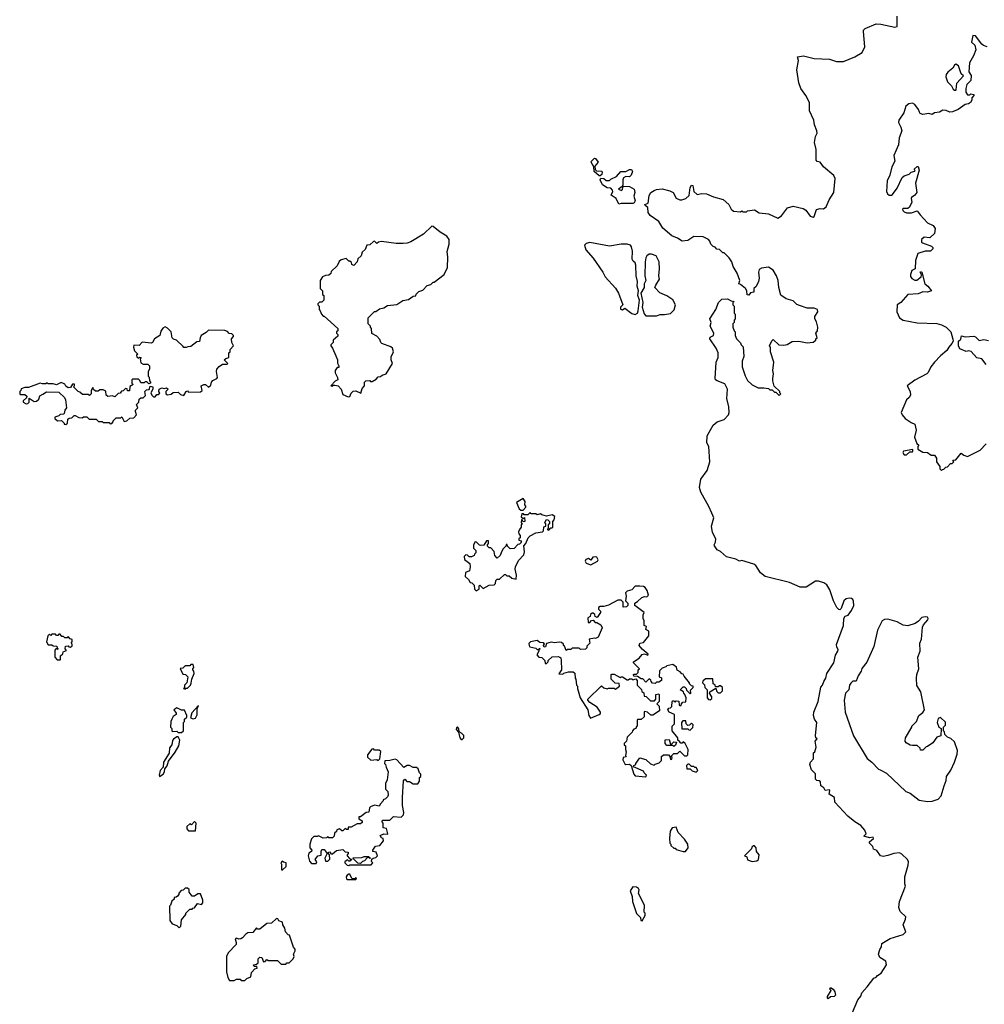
# Model space of a CAD drawing. Extents: x 2494159 to 2685562, y 773219 to 915170.
# Tile 177 of 201: x 2648800 to 2657050, y 855016 to 863434. Entities that reach past the tile are written whole.
import ezdxf

# ---------------------------------------------------------------- set-up
doc = ezdxf.new("R2010")
doc.units = 0

msp = doc.modelspace()

# ---------------------------------------------------------------- linework, layer by layer
at = {"layer": '0CON10XD'}
for points in [[(2655469.3, 860990.7), (2655447.7, 860997.7), (2655415, 861030), (2655356, 861046), (2655309.5, 861079.5), (2655293.6, 861143.6), (2655287.5, 861205), (2655272.9, 861245), (2655243.8, 861293.8), (2655205, 861319.2), (2655145, 861310), (2655123.1, 861296.9), (2655119.2, 861275), (2655123.3, 861225), (2655117.5, 861195), (2655098.3, 861151.7), (2655080, 861135), (2655080, 861105), (2655051.7, 861098.3), (2655035, 861080), (2655021.7, 861081.7), (2655020, 861115), (2655006.7, 861135), (2654965, 861170), (2654950, 861175), (2654960, 861205), (2654937, 861267), (2654903, 861323), (2654890, 861365), (2654868.3, 861398.3), (2654825, 861440), (2654815, 861440), (2654785, 861470), (2654763, 861473), (2654748.3, 861488.3), (2654730, 861495), (2654710, 861515), (2654701.7, 861541.7), (2654690, 861555), (2654645, 861577.5), (2654565, 861580.8), (2654515, 861545.6), (2654465, 861540.4), (2654425, 861566), (2654376.7, 861585), (2654300.6, 861650.6), (2654265, 861707.5), (2654190.9, 861760.9), (2654176, 861785), (2654172.5, 861827.5), (2654150, 861845), (2654147.5, 861855), (2654173.8, 861866.2), (2654185, 861930), (2654197.5, 861955), (2654225, 861973.3), (2654247, 861983), (2654295, 861988.8), (2654361.7, 861971.7), (2654387.5, 861955), (2654415, 861907.5), (2654445, 861893.3), (2654463, 861893), (2654496.1, 861903.9), (2654525, 861930), (2654535, 862000), (2654545, 862020), (2654555.7, 862015), (2654566.7, 861965), (2654595, 861940), (2654635, 861948), (2654675, 861944.3), (2654735, 861918.9), (2654815.4, 861895.4), (2654863.7, 861853.7), (2654885, 861813.8), (2654905, 861796.7), (2654965, 861790), (2654975, 861800), (2654985, 861790), (2655015, 861790), (2655025, 861800), (2655085, 861808.8), (2655125, 861783.8), (2655205, 861774), (2655285, 861736.2), (2655315, 861757.5), (2655365.4, 861824.6), (2655415, 861839.5), (2655499.5, 861819.5), (2655524, 861804), (2655561.2, 861755), (2655585, 861746.2), (2655595, 861751.2), (2655615, 861812.5), (2655645, 861820), (2655675, 861816.7), (2655698.6, 861835), (2655723.1, 861895), (2655762.9, 861955), (2655774.3, 862075), (2655762.6, 862102.6), (2655673.3, 862175), (2655647.5, 862215), (2655621.7, 862221.7), (2655613, 862233), (2655613.3, 862325), (2655598.8, 862385), (2655606.2, 862435), (2655620, 862465), (2655618.8, 862485), (2655598.8, 862535), (2655593.3, 862575), (2655554.3, 862654.3), (2655553.5, 862725), (2655522.2, 862785), (2655480.5, 862845), (2655464.6, 862895), (2655445.6, 863005), (2655461.2, 863085), (2655452.5, 863117.5), (2655505, 863125.8), (2655595, 863102), (2655725, 863095.6), (2655785, 863075.5), (2655845, 863075.5), (2655943.8, 863115), (2656005, 863153.3), (2656028.5, 863201.5), (2656015.9, 863334.1), (2656016.2, 863345), (2656030.5, 863359.5), (2656125, 863398.1), (2656165.5, 863395.5), (2656285, 863369.2), (2656303.3, 863375), (2656304.5, 863464.5)], [(2657075, 863201.2), (2657044.1, 863214.1), (2657027.5, 863225), (2656975.7, 863295.7), (2656952.5, 863297.5), (2656941.7, 863241.7), (2656967.5, 863215), (2656976.7, 863175), (2656958.8, 863125), (2656924, 863065), (2656917, 862987), (2656936.4, 862956.4), (2656933.3, 862915), (2656901.2, 862878.8), (2656891.2, 862845), (2656893.3, 862815), (2656905, 862792.5), (2656925, 862790), (2656935, 862800), (2656960, 862795), (2656960, 862785), (2656943, 862767), (2656942.5, 862745), (2656932.5, 862725), (2656915.8, 862714.2), (2656885, 862708.8), (2656825, 862666.7), (2656777, 862647), (2656755, 862643.3), (2656725, 862657.5), (2656695, 862660), (2656666.4, 862643.6), (2656625, 862637.5), (2656605, 862623.3), (2656575, 862632.5), (2656525, 862623.3), (2656502.5, 862632.5), (2656495, 862642.5), (2656486.7, 862665), (2656455, 862710), (2656435, 862718.8), (2656405, 862713.3), (2656380, 862695), (2656361.7, 862638.3), (2656320, 862575), (2656316.7, 862555), (2656336.7, 862515), (2656343.3, 862485), (2656322, 862425), (2656316.7, 862365), (2656277, 862273), (2656283.3, 862225), (2656260, 862175), (2656241.2, 862105), (2656220, 862055), (2656214.1, 861964.1), (2656221.2, 861945), (2656235, 861934), (2656255, 861933.8), (2656265, 861940), (2656305, 861992.5), (2656347.5, 862085), (2656365, 862100), (2656407, 862113), (2656425, 862130), (2656455, 862140), (2656460, 862145), (2656450, 862155), (2656475, 862180), (2656485, 862180), (2656491.7, 862148.3), (2656462, 862035), (2656472, 861955), (2656455.9, 861934.1), (2656427.5, 861915), (2656423.3, 861905), (2656430, 861875), (2656409.3, 861830.7), (2656395, 861820), (2656355, 861820), (2656350, 861815), (2656353, 861803), (2656365, 861790), (2656385, 861782.5), (2656426.4, 861783.6), (2656475, 861800), (2656500, 861765), (2656565, 861697.5), (2656613.6, 861673.6), (2656628.8, 861648.8), (2656623.3, 861605), (2656585, 861570), (2656535, 861573.3), (2656512.5, 861555), (2656513, 861533), (2656520, 861525), (2656597, 861497), (2656610, 861485), (2656610, 861475), (2656590, 861455), (2656545, 861456.2), (2656480, 861435), (2656460.8, 861375), (2656457.5, 861305), (2656430.7, 861289.3), (2656417.5, 861255), (2656418.3, 861238.3), (2656430.7, 861220.7), (2656455, 861207.5), (2656471.7, 861208.3), (2656510, 861235), (2656511.7, 861251.7), (2656500, 861275), (2656505, 861280), (2656515, 861276.7), (2656540, 861175), (2656566.7, 861155), (2656597.5, 861115), (2656565, 861103.3), (2656525, 861106.7), (2656485, 861088.8), (2656395, 861083.3), (2656335.8, 861015), (2656305, 860996.7), (2656302.1, 860935), (2656324.5, 860885), (2656355, 860865.4), (2656475, 860842.2), (2656645, 860836.5), (2656685, 860825.6), (2656723.8, 860803.8), (2656763.3, 860765), (2656781.7, 860701.7), (2656782.5, 860685), (2656772.5, 860665), (2656747.5, 860635), (2656730, 860605), (2656675, 860560), (2656624, 860505), (2656592, 860465), (2656571.2, 860418.8), (2656558.8, 860405), (2656455, 860350.8), (2656390, 860305), (2656416.2, 860255), (2656418.8, 860225), (2656406.4, 860203.6), (2656383.3, 860185), (2656338.8, 860075), (2656346.2, 860055), (2656373.8, 860025), (2656425, 859988.8), (2656456.7, 859975), (2656467.5, 859925), (2656453.8, 859863.8), (2656471.7, 859811.7), (2656490, 859795), (2656480, 859785), (2656481.7, 859761.7), (2656525, 859737.5), (2656565, 859732.5), (2656595, 859710), (2656625, 859710), (2656640, 859685), (2656640, 859655), (2656670, 859615), (2656670, 859595), (2656685, 859580), (2656691.7, 859588.3), (2656705, 859590), (2656721.7, 859608.3), (2656735, 859610), (2656761.7, 859638.3), (2656775, 859640), (2656790, 859655), (2656781.7, 859668.3), (2656805, 859670), (2656851.7, 859728.3), (2656875, 859710), (2656905, 859700), (2657015, 859753.3), (2657065, 859806.7)], [(2656805, 862830), (2656810, 862835), (2656815, 862890), (2656872.5, 862955), (2656851.7, 862971.7), (2656828.3, 863038.3), (2656805, 863052.5), (2656794.2, 863045.8), (2656781.7, 863018.3), (2656738.8, 862985), (2656723.8, 862965), (2656720, 862945), (2656735, 862903.3), (2656769.3, 862869.3), (2656785, 862840), (2656795, 862830), (2656805, 862830)], [(2653765, 862100), (2653755, 862100), (2653712.5, 862135), (2653710, 862175), (2653687.5, 862215), (2653690, 862225), (2653715, 862250), (2653725, 862247.5), (2653747.5, 862215), (2653718.3, 862181.7), (2653721.7, 862151.7), (2653733, 862143), (2653775, 862137.5), (2653781.7, 862131.7), (2653778.3, 862111.7), (2653765, 862100)], [(2653925, 861857.5), (2653900, 861905), (2653860, 861935), (2653872.5, 861965), (2653870, 861975), (2653855, 861992.5), (2653825, 861997.5), (2653785, 862022.5), (2653763.6, 862063.6), (2653770, 862080), (2653797, 862077), (2653815, 862060), (2653845, 862060), (2653855, 862070), (2653905, 862092.5), (2653940, 862135), (2653985, 862136.2), (2654015, 862153.3), (2654033, 862153), (2654040, 862135), (2654028.8, 862105), (2654015, 862091.2), (2653985, 862092.5), (2653965, 862082.5), (2653957.5, 862065), (2653957.5, 862022.5), (2653951.7, 862008.3), (2653920, 861985), (2653947.5, 861972.5), (2653957, 861983), (2653958.3, 862001.7), (2653965, 862010), (2654016.4, 862006.4), (2654054.2, 861984.2), (2654061.4, 861955), (2654052.5, 861925), (2654062.5, 861885), (2654055, 861868.8), (2654045, 861863.3), (2653945, 861862.5), (2653925, 861857.5)], [(2651608.3, 860208.3), (2651625, 860212.5), (2651635, 860240), (2651653, 860257), (2651675, 860260), (2651718.3, 860241.7), (2651729.3, 860280.7), (2651750, 860305), (2651750, 860335), (2651760, 860345), (2651795, 860350), (2651801.7, 860341.7), (2651815, 860340), (2651849.3, 860360.7), (2651865, 860380), (2651886.4, 860383.6), (2651900, 860395), (2651933, 860407), (2651987.5, 860495), (2651977.5, 860525), (2651978.3, 860551.7), (2651997.5, 860595), (2651987.5, 860625), (2651975, 860636.7), (2651897.5, 860665), (2651887.5, 860675), (2651880, 860700), (2651855, 860727.5), (2651811.7, 860751.7), (2651810, 860795), (2651800, 860805), (2651800, 860815), (2651780, 860835), (2651780, 860885), (2651835, 860940), (2651845, 860940), (2651878.3, 860961.7), (2651915, 860970), (2651945, 860990), (2652025, 861000), (2652078.3, 861031.7), (2652125, 861042.5), (2652165, 861070), (2652188.3, 861071.7), (2652191.7, 861088.3), (2652215, 861110), (2652248.3, 861121.7), (2652285, 861160), (2652315, 861170), (2652335, 861190), (2652345, 861190), (2652430, 861255), (2652457.5, 861315), (2652462.5, 861405), (2652457, 861453), (2652472.5, 861515), (2652472.5, 861555), (2652453, 861583), (2652396.4, 861616.4), (2652337, 861667), (2652325, 861667.5), (2652255, 861601.2), (2652146.2, 861533.8), (2652115, 861522.5), (2652079.3, 861519.3), (2652019.3, 861519.3), (2651895, 861536.7), (2651868.3, 861531.7), (2651855, 861520), (2651835, 861540), (2651825, 861537.5), (2651795, 861510), (2651770, 861505), (2651755, 861470), (2651730, 861445), (2651720, 861415), (2651691.7, 861388.3), (2651687, 861363), (2651658.3, 861331.7), (2651641.7, 861341.7), (2651638.3, 861358.3), (2651625, 861370), (2651615, 861370), (2651591.7, 861391.7), (2651548.3, 861381.7), (2651533, 861367), (2651515, 861330), (2651465, 861280), (2651460, 861265), (2651445, 861250), (2651415, 861247.5), (2651390, 861235), (2651370, 861205), (2651370, 861135), (2651390, 861115), (2651390, 861085), (2651400, 861075), (2651400, 861035), (2651385, 861020), (2651365, 861020), (2651350, 861005), (2651350, 860995), (2651360, 860985), (2651360, 860955), (2651370, 860945), (2651380, 860915), (2651395, 860900), (2651405, 860900), (2651520, 860795), (2651520, 860775), (2651510, 860765), (2651510, 860755), (2651521.7, 860741.7), (2651521.7, 860728.3), (2651480, 860695), (2651480, 860675), (2651462.5, 860655), (2651462.5, 860645), (2651476.7, 860626.7), (2651505, 860560), (2651517.5, 860525), (2651518.3, 860498.3), (2651530, 860475), (2651528.3, 860461.7), (2651515, 860460), (2651497.5, 860435), (2651497.5, 860415), (2651517.5, 860375), (2651520, 860355), (2651497, 860343), (2651460, 860305), (2651475, 860300), (2651481.7, 860308.3), (2651495, 860310), (2651525, 860302.5), (2651550, 860275), (2651565, 860230), (2651608.3, 860208.3)], [(2654065, 860913.3), (2654082.5, 860925), (2654090, 860945), (2654100, 861035), (2654086, 861075), (2654092, 861115), (2654080.5, 861155), (2654083.1, 861195), (2654073.8, 861245), (2654070.9, 861335), (2654065, 861354), (2654048.1, 861368.1), (2654037.7, 861387.7), (2654040.6, 861455), (2654033.2, 861493.2), (2654023.3, 861505), (2653995, 861514.4), (2653945, 861515.6), (2653845, 861498.1), (2653675, 861530), (2653645, 861520), (2653630, 861505), (2653642.5, 861465), (2653706.1, 861396.1), (2653787.5, 861275), (2653807.5, 861235), (2653895, 861137.5), (2653922.5, 861095), (2653957.5, 860995), (2653938.8, 860975), (2653939.3, 860959.3), (2653955, 860953.8), (2653975, 860967.5), (2654035, 860922.5), (2654065, 860913.3)], [(2654155, 860901.2), (2654245, 860902.5), (2654277, 860913), (2654315, 860912.5), (2654367, 860923), (2654397, 860953), (2654407.5, 860995), (2654385, 861037.5), (2654335, 861072.5), (2654275, 861100), (2654233, 861143), (2654240, 861165), (2654272.5, 861215), (2654266.7, 861245), (2654273.3, 861305), (2654270, 861365), (2654242.5, 861415), (2654205, 861428.8), (2654185, 861429.2), (2654165, 861415.8), (2654155, 861398.8), (2654148.9, 861365), (2654147.1, 861245), (2654156, 861205), (2654140.8, 861175), (2654140, 861145), (2654113.3, 861095), (2654128.8, 861015), (2654122.5, 860975), (2654140.5, 860920.5), (2654155, 860901.2)], [(2655924, 854945), (2655968, 855055), (2655993.3, 855085), (2656003.3, 855115), (2656046.7, 855165), (2656105, 855240), (2656125, 855247.5), (2656137, 855263), (2656168.8, 855281.2), (2656212.5, 855355), (2656206.4, 855386.4), (2656155, 855417.5), (2656143.8, 855445), (2656156.7, 855485), (2656171.7, 855508.3), (2656174.2, 855535.8), (2656245, 855577.5), (2656357, 855613), (2656377.5, 855635), (2656356.2, 855695), (2656377, 855743), (2656380, 855765), (2656329.5, 855809.5), (2656318.8, 855845), (2656324.2, 855895.8), (2656376.2, 856025), (2656370, 856045), (2656370.8, 856105), (2656400, 856205), (2656401.2, 856235), (2656392.5, 856255), (2656345, 856300), (2656325, 856310), (2656275, 856306.7), (2656225, 856287.5), (2656185, 856280), (2656162.5, 856285), (2656130, 856330), (2656103.6, 856343.6), (2656097.5, 856365), (2656067.5, 856395), (2656067.5, 856405), (2656102.5, 856435), (2656100, 856445), (2656069.3, 856440.7), (2656020, 856455), (2656040, 856475), (2656027.5, 856505), (2655992.5, 856545), (2655943.3, 856575), (2655883.3, 856625), (2655772.5, 856745), (2655767.5, 856785), (2655723.8, 856813.8), (2655730, 856845), (2655725, 856850), (2655690, 856845), (2655678.3, 856868.3), (2655652.5, 856885), (2655648.3, 856918.3), (2655637, 856927), (2655618.3, 856928.3), (2655605, 856940), (2655607, 856987), (2655571.7, 857021.7), (2655557.5, 857065), (2655563, 857087), (2655590, 857115), (2655590, 857165), (2655600, 857175), (2655612.5, 857215), (2655602.5, 857265), (2655620, 857285), (2655610, 857295), (2655607.5, 857315), (2655617.5, 857425), (2655597.5, 857455), (2655590, 857485), (2655593.3, 857515), (2655628.8, 857605), (2655652.3, 857727.7), (2655666.1, 857743.9), (2655676.7, 857775), (2655696, 857805), (2655704.4, 857845.6), (2655762.5, 857935), (2655777.9, 858002.1), (2655796, 858035), (2655798.8, 858048.8), (2655788.3, 858068.3), (2655787, 858093), (2655846.7, 858255), (2655847.5, 858315), (2655860, 858335), (2655885, 858342.5), (2655915, 858383.8), (2655934.4, 858425), (2655932.5, 858462.5), (2655926.9, 858476.9), (2655915, 858485.7), (2655895, 858488.6), (2655867.3, 858482.7), (2655848.8, 858465), (2655825, 858400), (2655815, 858390), (2655805, 858392.5), (2655789.3, 858409.3), (2655761.2, 858465), (2655730, 858560), (2655702.4, 858602.4), (2655678.9, 858618.9), (2655633.1, 858633.1), (2655605, 858633.8), (2655525, 858583.8), (2655475, 858581.2), (2655385, 858622.9), (2655175, 858674.7), (2655136, 858706), (2655096.3, 858766.3), (2655077.8, 858777.8), (2654975, 858810.5), (2654955, 858805.7), (2654925, 858821.1), (2654845, 858840.8), (2654795, 858887.5), (2654765, 858902.5), (2654742.5, 858935), (2654740, 858945), (2654751.7, 858968.3), (2654752.5, 858995), (2654725, 859050), (2654718, 859105), (2654738, 859175), (2654718.6, 859215), (2654693, 859273), (2654625, 859394), (2654614.6, 859435), (2654626.9, 859505), (2654680, 859580), (2654703.6, 859655), (2654693.8, 859785), (2654677, 859817), (2654680.8, 859875), (2654732.4, 859967.6), (2654765, 859995.8), (2654824.3, 860015.7), (2654861.2, 860055), (2654866.7, 860075), (2654866, 860125), (2654849.2, 860195), (2654853.8, 860275), (2654829.4, 860319.4), (2654766.2, 860345), (2654750, 860355), (2654746.7, 860365), (2654756.7, 860505), (2654772.5, 860545), (2654773.3, 860585), (2654756, 860625), (2654703.3, 860705), (2654705, 860720), (2654732.5, 860735), (2654736.2, 860755), (2654706.7, 860815), (2654712.5, 860845), (2654703.8, 860875), (2654753.6, 860956.4), (2654777.5, 861015), (2654804.2, 861045.8), (2654855, 861046.2), (2654885, 861030), (2654910, 861025), (2654900, 861015), (2654900, 860995), (2654910, 860985), (2654910, 860925), (2654920, 860915), (2654920, 860875), (2654910, 860865), (2654910, 860845), (2654900, 860835), (2654900, 860805), (2654910, 860775), (2654920, 860765), (2654920, 860735), (2654930, 860705), (2654965, 860670), (2654970, 860655), (2654987, 860637), (2654992.5, 860555), (2654980, 860515), (2654980, 860465), (2655005, 860390), (2655025, 860350), (2655065, 860312.5), (2655115, 860287.5), (2655165, 860287.5), (2655205, 860280), (2655215, 860270), (2655235, 860270), (2655255, 860250), (2655268.3, 860248.3), (2655295, 860220), (2655310, 860235), (2655300, 860245), (2655300, 860255), (2655251.7, 860301.7), (2655242.5, 860345), (2655240, 860365), (2655247.5, 860405), (2655242.5, 860435), (2655250, 860505), (2655222.5, 860595), (2655220, 860635), (2655212.5, 860645), (2655231.7, 860688.3), (2655245, 860700), (2655293, 860653), (2655335, 860650), (2655365, 860657.5), (2655407, 860683), (2655465, 860686.7), (2655535, 860670), (2655585, 860677.5), (2655610, 860695), (2655610, 860705), (2655620, 860715), (2655610, 860755), (2655622.5, 860775), (2655626.7, 860805), (2655615, 860850), (2655600, 860875), (2655600, 860895), (2655626.7, 860935), (2655622.5, 860955), (2655595, 860966.2), (2655535, 860968.8), (2655469.3, 860990.7)], [(2649195, 859972.5), (2649210, 859985), (2649211.7, 860018.3), (2649223, 860027), (2649245, 860030), (2649265, 860050), (2649275, 860050), (2649305, 860032.5), (2649335, 860030), (2649345, 860040), (2649375, 860040), (2649395, 860020), (2649455, 860020), (2649475, 860000), (2649505, 860000), (2649515, 859990), (2649565, 859990), (2649575, 859980), (2649588.3, 859981.7), (2649600, 859995), (2649600, 860005), (2649625, 860030), (2649665, 860030), (2649675, 860040), (2649695, 860000), (2649717, 860003), (2649741.7, 860028.3), (2649775, 860030), (2649800, 860055), (2649790, 860085), (2649790, 860095), (2649810, 860115), (2649800, 860145), (2649820, 860165), (2649821.7, 860188.3), (2649835, 860200), (2649855, 860200), (2649875, 860220), (2649870, 860255), (2649885, 860270), (2649908.3, 860271.7), (2649915, 860300), (2649940, 860295), (2649940, 860275), (2649922.5, 860245), (2649930, 860225), (2649945, 860210), (2649960, 860210), (2649971.7, 860228.3), (2649985, 860230), (2649998.3, 860241.7), (2649990, 860255), (2649992.5, 860275), (2650015, 860287.5), (2650035, 860280), (2650055, 860287.5), (2650070, 860275), (2650050, 860255), (2650050, 860235), (2650065, 860227.5), (2650095, 860232.5), (2650113, 860247), (2650155, 860250), (2650175, 860230), (2650205, 860220), (2650222.5, 860255), (2650235, 860260), (2650245, 860250), (2650347, 860253), (2650360, 860265), (2650352.5, 860305), (2650373.6, 860316.4), (2650390, 860315), (2650415, 860292.5), (2650435, 860310), (2650440, 860335), (2650450.7, 860349.3), (2650487.5, 860365), (2650492.5, 860375), (2650482.5, 860425), (2650487.5, 860445), (2650505, 860470), (2650535, 860490), (2650575, 860490), (2650580, 860495), (2650550, 860525), (2650561.7, 860538.3), (2650590, 860545), (2650590, 860585), (2650600, 860595), (2650600, 860615), (2650627.5, 860645), (2650613, 860673), (2650612.5, 860705), (2650630, 860725), (2650630, 860735), (2650615, 860747.5), (2650591.7, 860751.7), (2650578.3, 860768.3), (2650555, 860777.5), (2650415, 860780), (2650395, 860760), (2650352.5, 860735), (2650342.5, 860715), (2650338.3, 860681.7), (2650315, 860680), (2650265, 860640), (2650238.3, 860638.3), (2650225, 860630), (2650205, 860632.5), (2650199.3, 860639.3), (2650140, 860695), (2650115, 860702.5), (2650103.6, 860713.6), (2650096.1, 860766.1), (2650065, 860796.7), (2650045, 860807.5), (2650023.6, 860796.4), (2650008.3, 860771.7), (2649997.5, 860735), (2649952.5, 860705), (2649937, 860673), (2649925, 860667.5), (2649847, 860677), (2649821.7, 860648.3), (2649775, 860650), (2649772.5, 860635), (2649783, 860603), (2649810, 860575), (2649800, 860565), (2649801.7, 860551.7), (2649815, 860540), (2649825, 860550), (2649840, 860545), (2649830, 860535), (2649835, 860500), (2649855, 860490), (2649895, 860490), (2649910, 860475), (2649910, 860445), (2649900, 860425), (2649900, 860385), (2649907, 860377), (2649910, 860345), (2649920, 860335), (2649920, 860325), (2649905, 860320), (2649887.5, 860337.5), (2649873, 860337), (2649865, 860330), (2649835, 860330), (2649828.3, 860348.3), (2649815, 860360), (2649765, 860360), (2649760, 860355), (2649760, 860325), (2649770, 860315), (2649741.7, 860298.3), (2649738.3, 860261.7), (2649721.7, 860261.7), (2649718.3, 860278.3), (2649705, 860280), (2649685, 860260), (2649671.7, 860258.3), (2649658.3, 860241.7), (2649641.7, 860238.3), (2649615, 860210), (2649595, 860217.5), (2649553, 860213), (2649540, 860225), (2649537, 860257), (2649515, 860270), (2649485, 860270), (2649471.7, 860258.3), (2649448.3, 860258.3), (2649431.7, 860271.7), (2649425, 860290), (2649410, 860265), (2649410, 860235), (2649398.3, 860221.7), (2649385, 860230), (2649338.3, 860228.3), (2649315, 860250), (2649300, 860255), (2649260, 860295), (2649270, 860305), (2649268.3, 860318.3), (2649251.7, 860318.3), (2649235, 860290), (2649215, 860287.5), (2649195, 860300), (2649186.7, 860316.7), (2649155, 860332.5), (2649115, 860312.5), (2649085, 860320), (2649045, 860320), (2649035, 860330), (2649025, 860320), (2648995, 860320), (2648975, 860327.5), (2648875, 860290), (2648845, 860290), (2648811.7, 860278.3), (2648810, 860265), (2648800, 860255), (2648800, 860235), (2648805, 860230), (2648845, 860230), (2648860, 860215), (2648858.3, 860201.7), (2648830, 860175), (2648830, 860165), (2648855, 860150), (2648868.3, 860151.7), (2648880, 860165), (2648881.7, 860198.3), (2648925, 860170), (2648945, 860172.5), (2648965, 860190), (2648971.7, 860218.3), (2648998.3, 860231.7), (2649028.3, 860251.7), (2649135, 860250), (2649183, 860203), (2649192.5, 860185), (2649200, 860115), (2649187.5, 860095), (2649181.7, 860068.3), (2649175, 860060), (2649145, 860057.5), (2649135, 860047.5), (2649100, 860035), (2649100, 860025), (2649123, 860003), (2649157, 860007), (2649180, 859985), (2649180, 859975), (2649195, 859972.5)], [(2657066.4, 860486.4), (2657030, 860535), (2656985, 860542.5), (2656937, 860597), (2656915, 860602.5), (2656895, 860596.7), (2656840.7, 860620.7), (2656830, 860645), (2656830, 860685), (2656848.3, 860701.7), (2656855, 860730), (2656885, 860722.5), (2656959.3, 860729.3), (2656975, 860722.5), (2657005, 860692.5), (2657045, 860700), (2657085, 860691.2)], [(2656385, 859713.3), (2656411.7, 859738.3), (2656435, 859740), (2656440, 859745), (2656438.3, 859758.3), (2656360, 859745), (2656352.5, 859735), (2656363.6, 859713.6), (2656385, 859713.3)], [(2653105, 859240), (2653130, 859265), (2653130, 859275), (2653120, 859285), (2653122.5, 859315), (2653105, 859340), (2653050, 859305), (2653071.7, 859251.7), (2653085, 859240), (2653105, 859240)], [(2652705, 858550), (2652730, 858565), (2652730, 858595), (2652735, 858600), (2652765, 858570), (2652815, 858600), (2652858.3, 858601.7), (2652870, 858615), (2652871.7, 858638.3), (2652885, 858650), (2652905, 858650), (2652945, 858690), (2652955, 858690), (2652965, 858680), (2652985, 858680), (2653008.3, 858658.3), (2653045, 858650), (2653050, 858685), (2653037.5, 858735), (2653040, 858755), (2653065, 858810), (2653111.7, 858858.3), (2653117.5, 858885), (2653112.5, 858935), (2653130, 858955), (2653147.5, 859005), (2653165, 859022.5), (2653215, 859047.5), (2653270, 859055), (2653280, 859065), (2653281.7, 859098.3), (2653300, 859105), (2653300, 859125), (2653290, 859135), (2653305, 859160), (2653318.3, 859158.3), (2653330, 859145), (2653330, 859125), (2653320, 859115), (2653320, 859085), (2653310, 859075), (2653325, 859070), (2653341.7, 859088.3), (2653355, 859090), (2653360, 859095), (2653360, 859145), (2653371.7, 859158.3), (2653377, 859187), (2653355, 859200), (2653305, 859190), (2653265, 859200), (2653255, 859210), (2653225, 859200), (2653215, 859210), (2653175, 859210), (2653165, 859220), (2653145, 859200), (2653115, 859200), (2653108.3, 859208.3), (2653095, 859210), (2653090, 859185), (2653105, 859170), (2653118.3, 859178.3), (2653120, 859145), (2653105, 859140), (2653098.3, 859158.3), (2653091.7, 859158.3), (2653090, 859135), (2653100, 859125), (2653090, 859115), (2653087.5, 859095), (2653073.3, 859076.7), (2653067.5, 859055), (2653068.3, 859038.3), (2653080, 859025), (2653080, 859005), (2653070, 858995), (2653070, 858985), (2653088.3, 858978.3), (2653090, 858965), (2653075, 858950), (2653061.7, 858948.3), (2653028.3, 858911.7), (2652995, 858910), (2652971.7, 858931.7), (2652968.3, 858948.3), (2652961.7, 858948.3), (2652958.3, 858931.7), (2652935, 858910), (2652920, 858885), (2652908.3, 858851.7), (2652885, 858830), (2652863, 858853), (2652858.3, 858888.3), (2652828.3, 858918.3), (2652815, 858920), (2652801.7, 858931.7), (2652800, 858945), (2652810, 858955), (2652808.3, 858978.3), (2652791.7, 858978.3), (2652768.3, 858941.7), (2652745, 858937.5), (2652731.7, 858941.7), (2652708.3, 858968.3), (2652695, 858970), (2652680, 858945), (2652680, 858915), (2652700, 858895), (2652700, 858875), (2652690, 858865), (2652688.3, 858851.7), (2652665, 858842.5), (2652645, 858842.5), (2652630, 858855), (2652615, 858857.5), (2652602.5, 858845), (2652605, 858820), (2652650, 858785), (2652652.5, 858755), (2652648.3, 858721.7), (2652611.7, 858708.3), (2652610, 858675), (2652638.3, 858648.3), (2652651.7, 858621.7), (2652668.3, 858618.3), (2652688.3, 858598.3), (2652690, 858565), (2652705, 858550)], [(2653685, 858772.5), (2653742.5, 858805), (2653746.4, 858816.4), (2653735, 858837.5), (2653725, 858842.5), (2653702.5, 858837.5), (2653685, 858812.5), (2653665, 858827.5), (2653641.7, 858818.3), (2653636.7, 858805), (2653645, 858787.5), (2653685, 858772.5)], [(2654155, 856960), (2654160, 856975), (2654140, 856995), (2654135, 857010), (2654050, 857045), (2654051.7, 857058.3), (2654070, 857065), (2654070, 857075), (2654105, 857122.5), (2654155, 857110), (2654195, 857072.5), (2654225, 857060), (2654235, 857070), (2654268.3, 857081.7), (2654288.3, 857101.7), (2654290, 857135), (2654305, 857150), (2654348.3, 857148.3), (2654360, 857135), (2654365, 857110), (2654378.3, 857111.7), (2654380, 857125), (2654370, 857135), (2654395, 857160), (2654425, 857160), (2654445, 857180), (2654485, 857140), (2654505, 857140), (2654515, 857150), (2654517.5, 857195), (2654492.5, 857245), (2654475, 857260), (2654465, 857250), (2654455, 857250), (2654441.7, 857261.7), (2654430, 857275), (2654430, 857295), (2654380, 857355), (2654380, 857395), (2654400, 857415), (2654400, 857495), (2654355, 857512.5), (2654342.5, 857535), (2654351.7, 857548.3), (2654365, 857550), (2654378.3, 857561.7), (2654380, 857605), (2654385, 857610), (2654395, 857610), (2654405, 857600), (2654415, 857610), (2654438.3, 857608.3), (2654440, 857575), (2654445, 857570), (2654458.3, 857571.7), (2654460, 857585), (2654471.7, 857598.3), (2654498.3, 857601.7), (2654500, 857635), (2654490, 857665), (2654480, 857675), (2654478.3, 857688.3), (2654450, 857705), (2654475, 857730), (2654485, 857730), (2654500, 857715), (2654501.7, 857701.7), (2654535, 857670), (2654540, 857675), (2654538.3, 857701.7), (2654560, 857725), (2654560, 857735), (2654545, 857740), (2654530, 857755), (2654530, 857765), (2654481.7, 857821.7), (2654475, 857840), (2654461.7, 857841.7), (2654448.3, 857858.3), (2654421.7, 857871.7), (2654418.3, 857898.3), (2654385, 857922.5), (2654335, 857910), (2654325, 857900), (2654295, 857890), (2654271.7, 857868.3), (2654270, 857815), (2654288.3, 857808.3), (2654290, 857785), (2654265, 857770), (2654245, 857770), (2654235, 857760), (2654211.7, 857761.7), (2654200, 857775), (2654198.3, 857788.3), (2654185, 857800), (2654155, 857770), (2654128.3, 857798.3), (2654115, 857800), (2654085, 857820), (2654051.7, 857821.7), (2654050, 857835), (2654055, 857840), (2654075, 857840), (2654088.3, 857851.7), (2654090, 857875), (2654100, 857885), (2654050, 857935), (2654050, 857945), (2654097.5, 857975), (2654123, 858007), (2654145, 858012.5), (2654171.7, 858001.7), (2654175, 858010), (2654123.6, 858053.6), (2654097.5, 858085), (2654105, 858102.5), (2654135, 858110), (2654180, 858165), (2654180, 858205), (2654155, 858220), (2654160, 858245), (2654140, 858255), (2654140, 858295), (2654132.5, 858315), (2654132.5, 858345), (2654140, 858365), (2654060, 858425), (2654060, 858445), (2654085, 858460), (2654120, 858495), (2654145, 858502.5), (2654165, 858500), (2654176.7, 858513.3), (2654167.5, 858555), (2654149.3, 858579.3), (2654135, 858587.5), (2654105, 858590), (2654065, 858590), (2654035, 858560), (2653995, 858547.5), (2653980, 858535), (2653987.5, 858505), (2653982.5, 858465), (2654000, 858445), (2654000, 858425), (2653990, 858415), (2653961.7, 858411.7), (2653960, 858455), (2653945, 858470), (2653915, 858470), (2653835, 858427.5), (2653795, 858417.5), (2653765, 858417.5), (2653751.7, 858408.3), (2653750, 858395), (2653767, 858377), (2653767.5, 858365), (2653738.3, 858321.7), (2653721.7, 858331.7), (2653718.3, 858348.3), (2653705, 858360), (2653695, 858360), (2653681.7, 858348.3), (2653678.3, 858331.7), (2653660, 858320), (2653661.7, 858281.7), (2653675, 858280), (2653691.7, 858298.3), (2653705, 858300), (2653721.7, 858281.7), (2653735, 858280), (2653769.3, 858259.3), (2653782.5, 858235), (2653746.4, 858153.6), (2653725, 858142.5), (2653715, 858147.5), (2653671.7, 858138.3), (2653677, 858103), (2653651.7, 858078.3), (2653650, 858065), (2653638.3, 858051.7), (2653595, 858050), (2653585, 858060), (2653525, 858060), (2653515, 858050), (2653485, 858050), (2653475, 858040), (2653458.3, 858078.3), (2653450, 858085), (2653450, 858095), (2653435, 858110), (2653415, 858112.5), (2653375, 858107.5), (2653345, 858112.5), (2653305, 858100), (2653298.3, 858071.7), (2653285, 858070), (2653280, 858085), (2653288.3, 858098.3), (2653277.5, 858107.5), (2653248.3, 858108.3), (2653225, 858127.5), (2653170, 858115), (2653155, 858100), (2653157.5, 858085), (2653161.7, 858071.7), (2653215, 858060), (2653225, 858050), (2653240, 858050), (2653241.7, 858058.3), (2653248.3, 858058.3), (2653248.3, 858051.7), (2653240, 858050), (2653240, 858035), (2653223, 858003), (2653240, 857985), (2653265, 857980), (2653278.3, 857968.3), (2653290, 857955), (2653295, 857930), (2653305, 857930), (2653320, 857945), (2653320, 857955), (2653353, 857987), (2653405, 857990), (2653420, 857985), (2653427, 857977), (2653430, 857955), (2653432.5, 857875), (2653411.7, 857841.7), (2653445, 857840), (2653452.5, 857847.5), (2653495, 857860), (2653535, 857860), (2653548.3, 857848.3), (2653550, 857805), (2653557, 857797), (2653562.5, 857745), (2653570, 857735), (2653570, 857715), (2653592.5, 857635), (2653660, 857535), (2653667.5, 857485), (2653683, 857463), (2653757, 857493), (2653767, 857503), (2653767.5, 857515), (2653737.7, 857557.7), (2653677, 857597), (2653660, 857615), (2653660, 857625), (2653775, 857737.5), (2653795, 857722.5), (2653825, 857712.5), (2653835, 857720), (2653885, 857720), (2653895, 857710), (2653930, 857735), (2653928.3, 857758.3), (2653891.7, 857761.7), (2653860, 857795), (2653860, 857835), (2653865, 857840), (2653885, 857840), (2653935, 857810), (2653943, 857817), (2653957, 857817), (2653995, 857790), (2654005, 857790), (2654015, 857800), (2654035, 857800), (2654045, 857790), (2654068.3, 857798.3), (2654080, 857785), (2654080, 857745), (2654118.3, 857708.3), (2654121.7, 857691.7), (2654138.3, 857678.3), (2654141.7, 857651.7), (2654158.3, 857648.3), (2654195, 857610), (2654228.3, 857611.7), (2654240, 857625), (2654240, 857665), (2654265, 857670), (2654270, 857665), (2654270, 857605), (2654250, 857585), (2654270, 857565), (2654272.5, 857525), (2654215, 857487.5), (2654198.3, 857488.3), (2654170, 857515), (2654145, 857520), (2654140, 857515), (2654140, 857475), (2654115, 857450), (2654085, 857450), (2654080, 857445), (2654080, 857395), (2654075, 857390), (2654070, 857375), (2654051.7, 857368.3), (2654040, 857355), (2654038.3, 857341.7), (2653995, 857300), (2653990, 857265), (2653970, 857245), (2653970, 857235), (2653980, 857225), (2653980, 857195), (2653987.5, 857175), (2653982.5, 857142.5), (2653987.5, 857132.5), (2653960, 857125), (2653957.5, 857105), (2653975, 857072.5), (2653985, 857067.5), (2654015, 857070), (2654028.3, 857058.3), (2654053, 856983), (2654065, 856970), (2654155, 856960)], [(2656565, 856750), (2656605, 856752.5), (2656655, 856770), (2656682.2, 856797.8), (2656705.6, 856884.4), (2656725, 856930), (2656727.5, 856965), (2656765, 857016.7), (2656796, 857085), (2656818.8, 857155), (2656821.2, 857185), (2656795, 857260), (2656765, 857290), (2656735, 857300), (2656711.7, 857321.7), (2656710, 857345), (2656700, 857355), (2656700, 857385), (2656717, 857403), (2656717, 857427), (2656675, 857467.5), (2656655, 857460), (2656647.5, 857425), (2656660, 857385), (2656680, 857375), (2656678.3, 857311.7), (2656645, 857300), (2656608.3, 857251.7), (2656565, 857220), (2656551.7, 857218.3), (2656525, 857190), (2656505, 857190), (2656500, 857205), (2656475, 857230), (2656435, 857227.5), (2656415, 857232.5), (2656380.7, 857250.7), (2656372.5, 857265), (2656376.7, 857295), (2656430, 857385), (2656430, 857395), (2656470, 857435), (2656490, 857485), (2656525, 857510), (2656537.5, 857535), (2656507, 857687), (2656473, 857743), (2656470, 857805), (2656473, 857837), (2656490, 857885), (2656482.5, 857985), (2656500, 858035), (2656497.5, 858105), (2656511.7, 858138.3), (2656520.7, 858239.3), (2656529.3, 858260.7), (2656567.3, 858302.7), (2656571.2, 858315), (2656563.3, 858325), (2656545, 858329.4), (2656515, 858322.5), (2656487.8, 858292.2), (2656458.5, 858271.5), (2656397.1, 858252.9), (2656356.3, 858256.4), (2656305, 858285.5), (2656225, 858307.9), (2656195, 858306.7), (2656176.2, 858295), (2656136, 858215), (2656103.8, 858075), (2656045, 857940), (2656003, 857887), (2655997, 857863), (2655970, 857825), (2655955, 857780), (2655925, 857777.5), (2655908.3, 857761.7), (2655895.9, 857744.1), (2655892.5, 857705), (2655863.8, 857675), (2655851.2, 857615), (2655858.8, 857515), (2655932.3, 857312.3), (2656047, 857117), (2656087.7, 857087.7), (2656145, 857026.7), (2656159.5, 857019.5), (2656213, 856993), (2656380, 856835), (2656415, 856822.5), (2656491.7, 856761.7), (2656565, 856750)], [(2649145, 857960), (2649150, 857965), (2649150, 857995), (2649168.3, 858011.7), (2649171.7, 858028.3), (2649200, 858040), (2649190, 858055), (2649191.7, 858078.3), (2649215, 858080), (2649221.7, 858071.7), (2649235, 858070), (2649248.3, 858081.7), (2649250, 858095), (2649240, 858105), (2649250, 858115), (2649250, 858135), (2649231.7, 858141.7), (2649215, 858160), (2649205, 858150), (2649185, 858150), (2649175, 858160), (2649161.7, 858161.7), (2649145, 858180), (2649135, 858180), (2649125, 858170), (2649115, 858170), (2649105, 858180), (2649075, 858180), (2649065, 858170), (2649055, 858180), (2649040, 858165), (2649030, 858115), (2649045, 858090), (2649075, 858090), (2649085, 858080), (2649118.3, 858078.3), (2649120, 858060), (2649130, 858055), (2649125, 858050), (2649115, 858060), (2649100, 858045), (2649100, 857985), (2649121.7, 857961.7), (2649145, 857960)], [(2650215, 857710), (2650221.7, 857718.3), (2650235, 857720), (2650260, 857745), (2650267, 857763), (2650272.5, 857795), (2650292.5, 857845), (2650290, 857865), (2650280, 857875), (2650280, 857885), (2650290, 857895), (2650285, 857920), (2650265, 857920), (2650255, 857910), (2650215, 857910), (2650195, 857890), (2650172.5, 857887.5), (2650195, 857840), (2650217, 857837), (2650237.5, 857815), (2650230, 857765), (2650210, 857745), (2650210, 857725), (2650200, 857715), (2650215, 857710)], [(2654705, 857620), (2654718.3, 857631.7), (2654720, 857645), (2654700, 857675), (2654701.7, 857688.3), (2654755, 857720), (2654761.7, 857691.7), (2654775, 857680), (2654795, 857680), (2654810, 857695), (2654810, 857725), (2654795, 857740), (2654785, 857740), (2654775, 857730), (2654751.7, 857731.7), (2654748.3, 857748.3), (2654730, 857755), (2654728.3, 857798.3), (2654665, 857800), (2654641.7, 857778.3), (2654640, 857765), (2654658.3, 857748.3), (2654660, 857725), (2654680, 857705), (2654680, 857635), (2654691.7, 857621.7), (2654705, 857620)], [(2650185, 857340), (2650200, 857355), (2650200, 857425), (2650210, 857435), (2650210, 857455), (2650228.3, 857471.7), (2650230, 857485), (2650210, 857530), (2650185, 857530), (2650145, 857550), (2650117.5, 857535), (2650137.5, 857505), (2650137.5, 857495), (2650113.6, 857476.4), (2650100, 857455), (2650092.5, 857435), (2650090, 857385), (2650100, 857375), (2650100, 857355), (2650108.3, 857348.3), (2650145, 857350), (2650155, 857340), (2650185, 857340)], [(2650285, 857456.2), (2650305, 857463.3), (2650318.3, 857491.7), (2650317, 857543), (2650330, 857570), (2650272.7, 857507.3), (2650260, 857465), (2650285, 857456.2)], [(2654535, 857360), (2654558.3, 857381.7), (2654560, 857405), (2654545, 857420), (2654528.3, 857401.7), (2654515, 857400), (2654500, 857415), (2654498.3, 857438.3), (2654471.7, 857438.3), (2654460, 857425), (2654461.7, 857371.7), (2654515, 857370), (2654521.7, 857361.7), (2654535, 857360)], [(2652585, 857280), (2652597.5, 857295), (2652600, 857315), (2652580, 857335), (2652560, 857345), (2652555, 857370), (2652543, 857387), (2652535, 857380), (2652533.3, 857365), (2652551.7, 857341.7), (2652563, 857293), (2652575, 857280), (2652585, 857280)], [(2649995, 856962.5), (2650026, 856985), (2650038, 857005), (2650041.7, 857028.3), (2650060, 857055), (2650072.5, 857095), (2650128.8, 857171.2), (2650160, 857225), (2650170, 857275), (2650155, 857302.5), (2650145, 857302.5), (2650115, 857282.5), (2650108.3, 857271.7), (2650100, 857235), (2650081.7, 857208.3), (2650077.7, 857162.3), (2650031.2, 857085), (2650026.4, 857043.6), (2650002.5, 857015), (2649992, 856975), (2649995, 856962.5)], [(2654395, 857220), (2654385, 857230), (2654335, 857230), (2654320, 857245), (2654321.7, 857278.3), (2654355, 857280), (2654365, 857240), (2654378.3, 857241.7), (2654395, 857260), (2654418.3, 857258.3), (2654408.3, 857231.7), (2654395, 857220)], [(2651865, 857100), (2651880, 857115), (2651888.3, 857178.3), (2651875, 857190), (2651835, 857190), (2651825, 857200), (2651811.7, 857198.3), (2651775, 857150), (2651775, 857130), (2651803, 857103), (2651855, 857110), (2651865, 857100)], [(2651615, 856202.5), (2651625, 856210), (2651805, 856210), (2651820, 856225), (2651808.3, 856238.3), (2651811.7, 856258.3), (2651823, 856267), (2651845, 856270), (2651860, 856285), (2651848.3, 856318.3), (2651821.7, 856321.7), (2651820, 856335), (2651841.7, 856368.3), (2651880, 856375), (2651912.5, 856415), (2651910, 856435), (2651895, 856440), (2651881.7, 856458.3), (2651915, 856472.5), (2651945, 856470), (2651950, 856475), (2651938.3, 856518.3), (2651910, 856525), (2651910, 856565), (2651900, 856575), (2651900, 856585), (2651905, 856590), (2651965, 856590), (2651998.3, 856621.7), (2652063, 856617), (2652083.3, 856635), (2652086.7, 856655), (2652073.8, 856715), (2652073.3, 856785), (2652083, 856927), (2652095, 856940), (2652111.7, 856921.7), (2652135, 856920), (2652165, 856900), (2652205, 856900), (2652220, 856925), (2652220, 856955), (2652230, 856965), (2652230, 856985), (2652220, 856995), (2652208.3, 857028.3), (2652195, 857040), (2652165, 857040), (2652135, 857057.5), (2652113, 857057), (2652085, 857040), (2652026.4, 857106.4), (2652011.7, 857111.7), (2651965, 857100), (2651921.7, 857098.3), (2651920, 857075), (2651930, 857065), (2651933, 857043), (2651952.5, 857005), (2651942.5, 856935), (2651930, 856905), (2651930, 856855), (2651950, 856835), (2651952.5, 856805), (2651945, 856790), (2651928.3, 856771.7), (2651910, 856765), (2651910, 856755), (2651885, 856730), (2651875, 856710), (2651835, 856717.5), (2651800, 856705), (2651793, 856697), (2651785, 856660), (2651763, 856657), (2651715, 856620), (2651701.7, 856618.3), (2651701.7, 856601.7), (2651730, 856585), (2651728.3, 856571.7), (2651715, 856560), (2651685, 856560), (2651635, 856530), (2651610, 856530), (2651608.3, 856511.7), (2651595, 856510), (2651585, 856520), (2651565, 856500), (2651555, 856500), (2651535, 856517.5), (2651513.3, 856506.7), (2651510, 856495), (2651491.7, 856478.3), (2651490, 856455), (2651480, 856445), (2651475, 856440), (2651445, 856440), (2651435, 856450), (2651425, 856440), (2651395, 856437.5), (2651355, 856457.5), (2651345, 856450), (2651315, 856450), (2651295, 856430), (2651282.5, 856385), (2651282.5, 856355), (2651300, 856335), (2651296.4, 856323.6), (2651273, 856307), (2651267.5, 856285), (2651279.3, 856239.3), (2651295, 856220), (2651335, 856220), (2651340, 856235), (2651327.5, 856255), (2651350, 856285), (2651378.3, 856291.7), (2651378.3, 856321.7), (2651385, 856340), (2651405, 856340), (2651430, 856305), (2651410, 856265), (2651415, 856240), (2651435, 856240), (2651451.7, 856258.3), (2651450, 856295), (2651440, 856305), (2651441.7, 856318.3), (2651455, 856320), (2651462.5, 856302.5), (2651475, 856302.5), (2651508.3, 856331.7), (2651565, 856340), (2651585, 856320), (2651608.3, 856318.3), (2651610, 856305), (2651600, 856295), (2651600, 856285), (2651621.7, 856261.7), (2651640, 856255), (2651625, 856240), (2651615, 856240), (2651605, 856250), (2651580, 856235), (2651580, 856225), (2651600, 856205), (2651615, 856202.5)], [(2654585, 857000), (2654600, 857015), (2654585, 857040), (2654575, 857040), (2654565, 857050), (2654545, 857050), (2654525, 857070), (2654515, 857070), (2654501.7, 857058.3), (2654505, 857030), (2654535, 857030), (2654551.7, 857011.7), (2654585, 857000)], [(2650305, 856500), (2650310, 856565), (2650295, 856580), (2650268.3, 856551.7), (2650255, 856560), (2650230, 856535), (2650230, 856515), (2650245, 856500), (2650305, 856500)], [(2654495, 856322.5), (2654516.7, 856355), (2654513.3, 856385), (2654485, 856427.5), (2654432.5, 856485), (2654415, 856530), (2654380, 856525), (2654363.6, 856496.4), (2654357.5, 856435), (2654360, 856395), (2654370, 856385), (2654370, 856375), (2654395, 856350), (2654405, 856350), (2654415, 856340), (2654475, 856322.5), (2654495, 856322.5)], [(2655065, 856237.5), (2655105, 856243.3), (2655120, 856255), (2655123, 856293), (2655103, 856323), (2655100, 856355), (2655085, 856370), (2655075, 856370), (2655061.7, 856358.3), (2655060, 856345), (2655000, 856285), (2655018.3, 856278.3), (2655025, 856250), (2655065, 856237.5)], [(2651045, 856162.5), (2651080, 856195), (2651080, 856225), (2651055, 856230), (2651045, 856240), (2651032.5, 856225), (2651040, 856215), (2651040, 856165), (2651045, 856162.5)], [(2651715, 856220), (2651691.7, 856221.7), (2651651.7, 856261.7), (2651651.7, 856268.3), (2651725, 856270), (2651745, 856280), (2651785, 856280), (2651790, 856270), (2651798.3, 856268.3), (2651795, 856260), (2651790, 856270), (2651771.7, 856268.3), (2651748.3, 856241.7), (2651731.7, 856238.3), (2651715, 856220)], [(2651675, 856082.5), (2651680, 856085), (2651675, 856100), (2651665, 856090), (2651641.7, 856091.7), (2651625, 856130), (2651615, 856130), (2651600.7, 856119.3), (2651592.5, 856105), (2651595, 856090), (2651603.9, 856083.9), (2651675, 856082.5)], [(2650165, 855670), (2650177, 855683), (2650183, 855737), (2650220, 855785), (2650220, 855795), (2650255, 855830), (2650275, 855830), (2650281.7, 855838.3), (2650295, 855840), (2650321.7, 855878.3), (2650355, 855870), (2650367.5, 855885), (2650367, 855907), (2650345, 855960), (2650325, 855960), (2650295, 855940), (2650275, 855940), (2650250, 855975), (2650248.3, 855998.3), (2650235, 856010), (2650215, 856010), (2650198.3, 855991.7), (2650181.7, 855988.3), (2650160, 855965), (2650160, 855955), (2650148.3, 855941.7), (2650138.3, 855931.7), (2650121.7, 855928.3), (2650120, 855915), (2650101.7, 855898.3), (2650090, 855865), (2650080, 855855), (2650083, 855733), (2650103.6, 855703.6), (2650145, 855690), (2650165, 855670)], [(2654125, 855730), (2654150, 855775), (2654150, 855795), (2654140, 855805), (2654142.5, 855865), (2654093, 855963), (2654097.5, 855995), (2654092.5, 856005), (2654075, 856017.5), (2654045, 856020), (2654022.5, 855985), (2654039.3, 855939.3), (2654041.2, 855895), (2654073.9, 855793.9), (2654108.3, 855758.3), (2654111.7, 855731.7), (2654125, 855730)], [(2650725, 855220), (2650741.7, 855238.3), (2650778.3, 855251.7), (2650781.7, 855288.3), (2650811.7, 855318.3), (2650830, 855325), (2650828.3, 855338.3), (2650805, 855340), (2650800, 855355), (2650825, 855360), (2650838.3, 855371.7), (2650840, 855405), (2650855, 855420), (2650870, 855415), (2650885, 855380), (2650898.3, 855381.7), (2650915, 855400), (2650925, 855390), (2651005, 855390), (2651035, 855360), (2651075, 855360), (2651085, 855370), (2651105, 855370), (2651140, 855405), (2651147.5, 855425), (2651142.5, 855445), (2651157, 855473), (2651157, 855487), (2651142.5, 855505), (2651107, 855607), (2651095, 855610), (2651072.5, 855635), (2651067, 855667), (2651050, 855695), (2651048.3, 855718.3), (2651015, 855730), (2651008.3, 855748.3), (2650995, 855750), (2650955, 855710), (2650913, 855707), (2650855, 855660), (2650835, 855660), (2650825, 855670), (2650795, 855630), (2650752.3, 855627.7), (2650734.1, 855615.9), (2650706.4, 855583.6), (2650690, 855575), (2650675, 855572.5), (2650655, 855582.5), (2650642.5, 855575), (2650652.5, 855545), (2650651.7, 855528.3), (2650583.6, 855456.4), (2650570, 855425), (2650570, 855295), (2650580, 855245), (2650595, 855220), (2650635, 855220), (2650655, 855230), (2650685, 855230), (2650695, 855220), (2650725, 855220)], [(2655715, 855062.5), (2655708.3, 855068.3), (2655708.3, 855081.7), (2655740, 855135), (2655730, 855145), (2655735, 855160), (2655757.5, 855145), (2655771.7, 855121.7), (2655777.5, 855095), (2655765, 855082.5), (2655735, 855080), (2655715, 855062.5)]]:
    msp.add_lwpolyline(points, dxfattribs=at)

doc.saveas('drawing.dxf')
